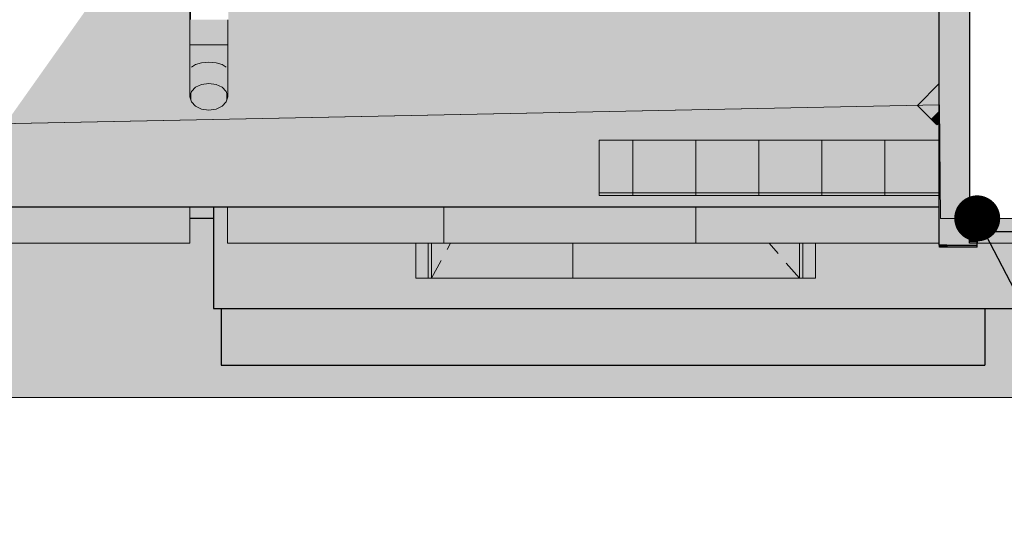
# Model space of a CAD drawing. Header units: millimetres. Extents: x -95523 to 190468, y -7401 to 17692.
# Tile 112 of 139: x 135498 to 139405, y -2077 to -10. Entities that reach past the tile are written whole.
import ezdxf

# ---------------------------------------------------------------- set-up
doc = ezdxf.new("R2010")
doc.units = ezdxf.units.MM
doc.header["$MEASUREMENT"] = 0
for name, color, linetype, lineweight in [('1 Молдинги_Ном._пера__120', 7, 'Continuous', 5), ('1_Цоколь_Ном._пера__21', 7, 'Continuous', 30), ('2D - Общий_Ном._пера__120', 7, 'Continuous', 5), ('2D - Общий_Ном._пера__2', 8, 'Continuous', 15), ('Конструктив - Перекрытия.Крыльцо_Ном._пера__120', 7, 'Continuous', 5), ('Конструктив - Перекрытия_Ном._пера__120', 7, 'Continuous', 5), ('Конструктив - Стены Внутренние несущие_Ном._пера__21', 7, 'Continuous', 30), ('Конструктив - Стены Несущие_Ном._пера__21', 7, 'Continuous', 30), ('Новый_1 ВОДОСТОК_Ном._пера__120', 7, 'Continuous', 5), ('Новый_Двери Archicad_Ном._пера__1', 7, 'Continuous', 15), ('Новый_Конструктив - Стены Несущие_Ном._пера__21', 7, 'Continuous', 30), ('Размер - Отметка Уровня_Ном._пера__1', 7, 'Continuous', 15)]:
    doc.layers.add(name, color=color, linetype=linetype, lineweight=lineweight)
for name, color, linetype in [('1_Цоколь', 7, 'Continuous'), ('Конструктив - Перекрытия', 7, 'Continuous'), ('Конструктив - Перекрытия.Крыльцо', 7, 'Continuous'), ('Конструктив - Стены Внутренние несущие', 7, 'Continuous'), ('Конструктив - Стены Несущие', 7, 'Continuous'), ('Новый_1 ВОДОСТОК', 7, 'Continuous'), ('Новый_Двери Archicad', 7, 'Continuous'), ('Новый_Конструктив - Стены Несущие', 7, 'Continuous')]:
    doc.layers.add(name, color=color, linetype=linetype)
doc.layers.add('Конструктив - Перекрытия_Ном._пера__89', color=7, linetype='Continuous', lineweight=20, true_color=0x71cebe)
doc.dimstyles.new('СГЕНЕРИР_СТИЛЬ__4', dxfattribs={"dimtxt": 0.18, "dimasz": 364.8, "dimexe": 0.18, "dimexo": 0.0625, "dimgap": 0, "dimtad": 0, "dimtih": 1, "dimtoh": 1, "dimdec": 4, "dimzin": 0, "dimdsep": 46, "dimcen": 0.09, "dimadec": 0, "dimazin": 0, "dimtfac": 1, "dimtdec": 4, "dimtmove": 0, "dimatfit": 3, "dimldrblk": 'ARROWHEAD_11', "dimfxl": 1, "dimtolj": 1, "dimtzin": 0, "dimarcsym": 0})

# ---------------------------------------------------------------- blocks, each defined once
blk = doc.blocks.new('Элемент Разреза_156_1', base_point=(95180.8, -197.5))
at = {"layer": 'Конструктив - Стены Внутренние несущие', "linetype": 'Continuous', "lineweight": 0, "true_color": 0x000000}
blk.add_hatch(color=18, dxfattribs=at).paths.add_polyline_path([(136323, -753.3), (136268, -753.3), (136268, -1156.5), (139878, -1156.5), (139878, -850.6), (139796, -850.6), (139796, -897.5), (139298, -897.5), (139298, -912.8), (139148, -912.8), (139148, -904.7), (139147, -904.7), (139147, -897.5), (138655.9, -897.5), (138655.9, -1036.5), (137069.9, -1036.5), (137069.9, -897.5), (136323, -897.5)])
at = {"layer": 'Конструктив - Стены Внутренние несущие_Ном._пера__21', "color": 7, "linetype": 'Continuous', "lineweight": 30}
for p, q in [((136268, -753.3), (136268, -1156.5)), ((136268, -1156.5), (139878, -1156.5))]:
    blk.add_line(p, q, dxfattribs=at)
blk = doc.blocks.new('Элемент Разреза_157_1', base_point=(95180.8, -197.5))
at = {"layer": 'Новый_Двери Archicad', "linetype": 'Continuous', "lineweight": 0, "true_color": 0x000000}
for points in [[(137069.9, -1036.5), (137119.9, -1036.5), (137119.9, -897.5), (137069.9, -897.5)], [(137132.9, -897.5), (137119.9, -897.5), (137119.9, -1036.5), (137132.9, -1036.5)], [(137132.9, -1036.5), (137692.9, -1036.5), (137692.9, -897.5), (137132.9, -897.5)], [(137692.9, -1036.5), (138592.9, -1036.5), (138592.9, -897.5), (137692.9, -897.5)], [(138605.9, -897.5), (138592.9, -897.5), (138592.9, -1036.5), (138605.9, -1036.5)], [(138605.9, -1036.5), (138655.9, -1036.5), (138655.9, -897.5), (138605.9, -897.5)]]:
    blk.add_hatch(color=18, dxfattribs=at).paths.add_polyline_path(points)
at = {"layer": 'Новый_Двери Archicad_Ном._пера__1', "color": 7, "linetype": 'Continuous', "lineweight": 15}
for p, q in [((137069.9, -897.5), (137069.9, -1036.5)), ((137119.9, -1036.5), (137119.9, -897.5)), ((137132.9, -897.5), (137132.9, -1036.5)), ((137194.5, -922), (137207.7, -897.5)), ((137692.9, -1036.5), (137692.9, -897.5)), ((138507.8, -938.2), (138472.6, -897.5)), ((138592.9, -897.5), (138592.9, -1036.5)), ((138605.9, -897.5), (138605.9, -1036.5)), ((138655.9, -1036.5), (138655.9, -897.5)), ((137132.9, -1036.5), (137170.8, -966)), ((138592.9, -1036.5), (138540.5, -976)), ((137069.9, -1036.5), (137119.9, -1036.5)), ((137119.9, -1036.5), (137132.9, -1036.5)), ((137132.9, -1036.5), (137692.9, -1036.5)), ((138592.9, -1036.5), (137692.9, -1036.5)), ((138592.9, -1036.5), (138605.9, -1036.5)), ((138605.9, -1036.5), (138655.9, -1036.5))]:
    blk.add_line(p, q, dxfattribs=at)
blk = doc.blocks.new('Элемент Разреза_179_1', base_point=(95180.8, -197.5))
at = {"layer": 'Конструктив - Перекрытия.Крыльцо', "linetype": 'Continuous', "lineweight": 0, "true_color": 0xffffff}
h = blk.add_hatch(dxfattribs=at)
h.set_pattern_fill('СЕТКА_250X250_0001', style=0, pattern_type=2)
h.set_pattern_definition([(180, (95180.82, -197.54), (0, 250), []), (90, (95180.82, -197.54), (250, 0), [])])
h.paths.add_polyline_path([(137797.7, -487.5), (137797.7, -707.5), (139147, -707.5), (139147, -487.5)])
at = {"layer": 'Конструктив - Перекрытия.Крыльцо', "linetype": 'Continuous', "lineweight": 0, "true_color": 0x000000}
blk.add_hatch(color=18, dxfattribs=at).paths.add_polyline_path([(137797.7, -487.5), (137797.7, -707.5), (139147, -707.5), (139147, -487.5)])
at = {"layer": 'Конструктив - Перекрытия.Крыльцо_Ном._пера__120', "color": 7, "linetype": 'Continuous', "lineweight": 5}
for p, q in [((137797.7, -707.5), (137797.7, -487.5)), ((137797.7, -487.5), (139147, -487.5)), ((137797.7, -707.5), (139147, -707.5))]:
    blk.add_line(p, q, dxfattribs=at)
blk = doc.blocks.new('Элемент Разреза_192_1', base_point=(95180.8, -197.5))
at = {"layer": '1_Цоколь_Ном._пера__21', "color": 7, "linetype": 'Continuous', "lineweight": 30}
for p, q in [((139267.9, 102.5), (139267.9, -850.6)), ((139267.9, -850.6), (151847.8, -850.6))]:
    blk.add_line(p, q, dxfattribs=at)
blk = doc.blocks.new('Элемент Разреза_193_1', base_point=(95180.8, -197.5))
at = {"layer": '1_Цоколь', "linetype": 'Continuous', "lineweight": 0, "true_color": 0x000000}
blk.add_hatch(color=18, dxfattribs=at).paths.add_polyline_path([(139267.9, -850.6), (139267.9, -893), (139297.9, -893), (139297.9, -850.6)])
at = {"layer": '1_Цоколь_Ном._пера__21', "color": 7, "linetype": 'Continuous', "lineweight": 30}
for p, q in [((139267.9, -897.5), (139267.9, -850.6)), ((139297.9, -850.6), (139297.9, -897.5)), ((139297.9, -897.5), (139267.9, -897.5))]:
    blk.add_line(p, q, dxfattribs=at)
blk = doc.blocks.new('Элемент Разреза_195_1', base_point=(95180.8, -197.5))
at = {"layer": '1_Цоколь', "linetype": 'Continuous', "lineweight": 0, "true_color": 0x000000}
blk.add_hatch(color=18, dxfattribs=at).paths.add_polyline_path([(135898.3, 222.5), (135208.3, -753.3), (139147, -753.3), (139147, -707.5), (137797.7, -707.5), (137797.7, -487.5), (139147, -487.5), (139147, -418.9), (139138.4, -427.5), (139060.6, -349.8), (139147, -263.3), (139147, 102.5), (139150.5, 102.5), (139150.5, 222.5), (136324, 222.5), (136324, 20.3), (136326, 20.3), (136326, -9.7), (136324, -9.7), (136324, -315.7), (136318.3, -336), (136302, -353.2), (136277.7, -364.7), (136249, -368.8), (136220.3, -364.7), (136196, -353.2), (136179.7, -336), (136174, -315.7), (136174, -9.7), (136172, -9.7), (136172, 20.3), (136174, 20.3), (136174, 222.5)])
at = {"layer": '1_Цоколь_Ном._пера__21', "color": 7, "linetype": 'Continuous', "lineweight": 30}
blk.add_line((131717.3, -753.3), (139147, -753.3), dxfattribs=at)
blk = doc.blocks.new('Элемент Разреза_197_1', base_point=(95180.8, -197.5))
at = {"layer": '1_Цоколь', "linetype": 'Continuous', "lineweight": 0, "true_color": 0x000000}
blk.add_hatch(color=18, dxfattribs=at).paths.add_polyline_path([(139177, -904.7), (139177, 102.5), (139147, 102.5), (139147, -904.7)])
at = {"layer": '1_Цоколь_Ном._пера__21', "color": 7, "linetype": 'Continuous', "lineweight": 30}
for p, q in [((139147, 102.5), (139177, 102.5)), ((139147, -904.7), (139147, 102.5)), ((139177, -904.7), (139147, -904.7))]:
    blk.add_line(p, q, dxfattribs=at)
blk = doc.blocks.new('Элемент Разреза_198_1', base_point=(95180.8, -197.5))
at = {"layer": '1_Цоколь', "linetype": 'Continuous', "lineweight": 0, "true_color": 0x000000}
blk.add_hatch(color=18, dxfattribs=at).paths.add_polyline_path([(139267.9, 102.5), (139177, 102.5), (139177, -906.9), (139298, -906.9), (139298, -850.6), (139297.9, -850.6), (139297.9, -897.5), (139267.9, -897.5), (139267.9, -635.5)])
at = {"layer": '1_Цоколь_Ном._пера__21', "color": 7, "linetype": 'Continuous', "lineweight": 30}
for p, q in [((139267.9, 102.5), (139177, 102.5)), ((139298, -906.9), (139298, -850.6)), ((139177, -904.7), (139177, -906.9)), ((139298, -906.9), (139177, -906.9))]:
    blk.add_line(p, q, dxfattribs=at)
blk = doc.blocks.new('Элемент Разреза_219_1', base_point=(95180.8, -197.5))
at = {"layer": 'Новый_1 ВОДОСТОК', "linetype": 'Continuous', "lineweight": 0, "true_color": 0x000000}
for points in [[(139176.9, 3922.4), (138966.9, 3922.4), (138966.9, 3902.4), (139176.9, 3902.4)], [(139176.9, 3902.4), (139009.7, 3902.4), (139066.9, 3752.4), (139176.9, 3752.4)], [(139176.9, 3752.4), (139066.9, 3752.4), (139066.9, 3702.4), (139176.9, 3702.4)], [(139071, 3702.4), (139066.9, 3702.4), (139066.9, 3310.1), (139071, 3311.4)], [(139083, 3702.4), (139071, 3702.4), (139071, 3311.4), (139083, 3314.9)], [(139100.8, 3702.4), (139083, 3702.4), (139083, 3314.9), (139100.8, 3320.2)], [(139121.9, 3702.4), (139100.8, 3702.4), (139100.8, 3320.2), (139121.9, 3326.4)], [(139142.9, 3702.4), (139121.9, 3702.4), (139121.9, 3326.4), (139142.9, 3332.7)], [(139160.8, 3702.4), (139142.9, 3702.4), (139142.9, 3332.7), (139160.8, 3338)], [(139172.7, 3702.4), (139160.8, 3702.4), (139160.8, 3338), (139172.7, 3341.5)], [(139176.9, 3702.4), (139172.7, 3702.4), (139172.7, 3341.5), (139176.9, 3342.7)], [(139121.9, 3326.4), (139100.8, 3320.2), (139184.5, 3191.5), (139205.5, 3197.7)], [(139142.9, 3332.7), (139121.9, 3326.4), (139205.5, 3197.7), (139226.6, 3204)], [(139160.8, 3338), (139142.9, 3332.7), (139226.6, 3204), (139244.4, 3209.2)], [(139172.7, 3341.5), (139160.8, 3338), (139244.4, 3209.2), (139256.3, 3212.8)], [(139176.9, 3342.7), (139172.7, 3341.5), (139256.3, 3212.8), (139260.5, 3214)], [(139071, 3311.4), (139066.9, 3310.1), (139150.5, 3181.4), (139154.7, 3182.6)], [(139083, 3314.9), (139071, 3311.4), (139154.7, 3182.6), (139166.6, 3186.2)], [(139100.8, 3320.2), (139083, 3314.9), (139166.6, 3186.2), (139184.5, 3191.5)], [(139226.6, 3204), (139205.5, 3197.7), (139205.5, 2787.6), (139226.6, 2787.6)], [(139244.4, 3209.2), (139226.6, 3204), (139226.6, 2787.6), (139244.4, 2787.6)], [(139256.3, 3212.8), (139244.4, 3209.2), (139244.4, 2787.6), (139256.3, 2787.6)], [(139260.5, 3214), (139256.3, 3212.8), (139256.3, 2787.6), (139260.5, 2787.6)], [(139154.7, 3182.6), (139150.5, 3181.4), (139150.5, 2787.6), (139154.7, 2787.6)], [(139166.6, 3186.2), (139154.7, 3182.6), (139154.7, 2787.6), (139166.6, 2787.6)], [(139184.5, 3191.5), (139166.6, 3186.2), (139166.6, 2787.6), (139184.5, 2787.6)], [(139205.5, 3197.7), (139184.5, 3191.5), (139184.5, 2787.6), (139205.5, 2787.6)], [(139150.5, 2603.1), (139154.7, 2603.1), (139154.7, 2787.6), (139150.5, 2787.6)], [(139154.7, 2603.1), (139166.6, 2603.1), (139166.6, 2787.6), (139154.7, 2787.6)], [(139166.6, 2603.1), (139184.5, 2603.1), (139184.5, 2787.6), (139166.6, 2787.6)], [(139184.5, 2787.6), (139184.5, 2603.1), (139205.5, 2603.1), (139205.5, 2787.6)], [(139205.5, 2787.6), (139205.5, 2603.1), (139226.6, 2603.1), (139226.6, 2787.6)], [(139226.6, 2787.6), (139226.6, 2603.1), (139244.4, 2603.1), (139244.4, 2787.6)], [(139244.4, 2787.6), (139244.4, 2603.1), (139256.3, 2603.1), (139256.3, 2787.6)], [(139256.3, 2787.6), (139256.3, 2603.1), (139260.5, 2603.1), (139260.5, 2787.6)], [(139150.5, 2303.1), (139150.5, 1947.4), (139154.7, 1947.4), (139154.7, 2303.1)], [(139154.7, 1947.4), (139166.6, 1947.4), (139166.6, 2303.1), (139154.7, 2303.1)], [(139166.6, 1947.4), (139177, 1947.4), (139177, 2303.1), (139166.6, 2303.1)], [(139148.4, 1917.4), (139152.8, 1917.4), (139152.8, 1947.4), (139148.4, 1947.4)], [(139150.5, 102.5), (139154.7, 102.5), (139154.7, 1917.4), (139150.5, 1917.4)], [(139152.8, 1917.4), (139165.1, 1917.4), (139165.1, 1947.4), (139152.8, 1947.4)], [(139154.7, 102.5), (139166.6, 102.5), (139166.6, 1917.4), (139154.7, 1917.4)], [(139165.1, 1947.4), (139165.1, 1917.4), (139177, 1917.4), (139177, 1947.4)], [(139166.6, 1917.4), (139166.6, 102.5), (139177, 102.5), (139177, 1917.4)], [(139060.6, -349.8), (139063.5, -352.7), (139147, -269.2), (139147, -263.3)], [(139063.5, -352.7), (139072, -361.2), (139147, -286.1), (139147, -269.2)], [(139072, -361.2), (139084.6, -373.8), (139147, -311.3), (139147, -286.1)], [(139084.6, -373.8), (139099.5, -388.7), (139147, -341.1), (139147, -311.3)], [(139099.5, -388.7), (139114.4, -403.5), (139147, -370.9), (139147, -341.1)], [(139114.4, -403.5), (139127, -416.2), (139147, -396.1), (139147, -370.9)], [(139127, -416.2), (139135.4, -424.6), (139147, -413), (139147, -396.1)], [(139135.4, -424.6), (139138.4, -427.5), (139147, -418.9), (139147, -413)]]:
    blk.add_hatch(color=18, dxfattribs=at).paths.add_polyline_path(points)
at = {"layer": 'Новый_1 ВОДОСТОК_Ном._пера__120', "color": 7, "linetype": 'Continuous', "lineweight": 5}
for p, q in [((139176.9, 3922.4), (138966.9, 3922.4)), ((138966.9, 3922.4), (138966.9, 3902.4)), ((139176.9, 3922.4), (139176.9, 3902.4)), ((139176.9, 3902.4), (138966.9, 3902.4)), ((139009.7, 3902.4), (139066.9, 3752.4)), ((139176.9, 3902.4), (139176.9, 3752.4)), ((139176.9, 3752.4), (139066.9, 3752.4)), ((139066.9, 3752.4), (139066.9, 3702.4)), ((139176.9, 3752.4), (139176.9, 3702.4)), ((139176.9, 3702.4), (139066.9, 3702.4)), ((139066.9, 3702.4), (139066.9, 3310.1)), ((139176.9, 3702.4), (139176.9, 3342.7)), ((139160.8, 3338), (139142.9, 3332.7)), ((139172.7, 3341.5), (139160.8, 3338)), ((139176.9, 3342.7), (139172.7, 3341.5)), ((139176.9, 3342.7), (139260.5, 3214)), ((139071, 3311.4), (139066.9, 3310.1)), ((139066.9, 3310.1), (139150.5, 3181.4)), ((139083, 3314.9), (139071, 3311.4)), ((139100.8, 3320.2), (139083, 3314.9)), ((139244.4, 3209.2), (139226.6, 3204)), ((139256.3, 3212.8), (139244.4, 3209.2)), ((139260.5, 3214), (139256.3, 3212.8)), ((139260.5, 3214), (139260.5, 2787.6)), ((139154.7, 3182.6), (139150.5, 3181.4)), ((139150.5, 3181.4), (139150.5, 2787.6)), ((139166.6, 3186.2), (139154.7, 3182.6)), ((139184.5, 3191.5), (139166.6, 3186.2)), ((139150.5, 2787.6), (139150.5, 2603.1)), ((139154.7, 2787.6), (139150.5, 2787.6)), ((139166.6, 2787.6), (139154.7, 2787.6)), ((139184.5, 2787.6), (139166.6, 2787.6)), ((139205.5, 2787.6), (139184.5, 2787.6)), ((139226.6, 2787.6), (139205.5, 2787.6)), ((139244.4, 2787.6), (139226.6, 2787.6)), ((139256.3, 2787.6), (139244.4, 2787.6)), ((139260.5, 2787.6), (139256.3, 2787.6)), ((139260.5, 2787.6), (139260.5, 2603.1)), ((139150.5, 2303.1), (139150.5, 1947.4)), ((139148.4, 1947.4), (139152.8, 1947.4)), ((139148.4, 1917.4), (139148.4, 1947.4)), ((139148.4, 1917.4), (139152.8, 1917.4)), ((139150.5, 1917.4), (139150.5, 102.5)), ((139152.8, 1947.4), (139165.1, 1947.4)), ((139152.8, 1917.4), (139165.1, 1917.4)), ((139165.1, 1947.4), (139177, 1947.4)), ((139165.1, 1917.4), (139177, 1917.4)), ((139147, -263.3), (139060.6, -349.8)), ((139063.5, -352.7), (139060.6, -349.8)), ((139072, -361.2), (139063.5, -352.7)), ((139084.6, -373.8), (139072, -361.2)), ((139099.5, -388.7), (139084.6, -373.8)), ((139114.4, -403.5), (139099.5, -388.7)), ((139127, -416.2), (139114.4, -403.5)), ((139135.4, -424.6), (139127, -416.2)), ((139138.4, -427.5), (139135.4, -424.6)), ((139147, -418.9), (139138.4, -427.5))]:
    blk.add_line(p, q, dxfattribs=at)
blk = doc.blocks.new('Элемент Разреза_517_1', base_point=(95180.8, -197.5))
at = {"layer": 'Новый_Конструктив - Стены Несущие', "linetype": 'Continuous', "lineweight": 0, "true_color": 0x000000}
blk.add_hatch(color=18, dxfattribs=at).paths.add_polyline_path([(139327.9, -1156.5), (139327.9, -1381.2), (139328, -1381.2), (139328, -1156.5)])
at = {"layer": 'Новый_Конструктив - Стены Несущие_Ном._пера__21', "color": 7, "linetype": 'Continuous', "lineweight": 30}
blk.add_line((139328, -1156.5), (139328, -1381.2), dxfattribs=at)
blk = doc.blocks.new('Элемент Разреза_519_1', base_point=(95180.8, -197.5))
at = {"layer": 'Конструктив - Стены Несущие', "linetype": 'Continuous', "lineweight": 0, "true_color": 0x000000}
for points in [[(136173, -753.3), (136173, -797.5), (136268, -797.5), (136268, -753.3)], [(136298, -1381.2), (139327.9, -1381.2), (139327.9, -1156.5), (136298, -1156.5)]]:
    blk.add_hatch(color=18, dxfattribs=at).paths.add_polyline_path(points)
at = {"layer": 'Конструктив - Стены Несущие_Ном._пера__21', "color": 7, "linetype": 'Continuous', "lineweight": 30}
for p, q in [((136173, -797.5), (136268, -797.5)), ((136298, -1156.5), (136298, -1381.2)), ((139327.9, -1156.5), (139327.9, -1381.2)), ((136298, -1381.2), (139327.9, -1381.2))]:
    blk.add_line(p, q, dxfattribs=at)
blk = doc.blocks.new('Элемент Разреза_523_1', base_point=(95180.8, -197.5))
at = {"layer": '1_Цоколь', "linetype": 'Continuous', "lineweight": 0, "true_color": 0x000000}
blk.add_hatch(color=18, dxfattribs=at).paths.add_polyline_path([(139177, -904.7), (139148, -904.7), (139148, -912.8), (139178, -912.8), (139178, -906.9), (139177, -906.9)])
at = {"layer": '1_Цоколь_Ном._пера__21', "color": 7, "linetype": 'Continuous', "lineweight": 30}
for p, q in [((139148, -912.8), (139148, -904.7)), ((139178, -912.8), (139148, -912.8)), ((139178, -906.9), (139178, -912.8))]:
    blk.add_line(p, q, dxfattribs=at)
blk = doc.blocks.new('Элемент Разреза_524_1', base_point=(95180.8, -197.5))
at = {"layer": '1_Цоколь', "linetype": 'Continuous', "lineweight": 0, "true_color": 0x000000}
blk.add_hatch(color=18, dxfattribs=at).paths.add_polyline_path([(139178, -906.9), (139178, -912.8), (139298, -912.8), (139298, -906.9)])
at = {"layer": '1_Цоколь_Ном._пера__21', "color": 7, "linetype": 'Continuous', "lineweight": 30}
for q in [(139178, -912.8), (139298, -906.9)]:
    blk.add_line((139298, -912.8), q, dxfattribs=at)
blk = doc.blocks.new('Элемент Разреза_525_1', base_point=(95180.8, -197.5))
at = {"layer": 'Новый_1 ВОДОСТОК', "linetype": 'Continuous', "lineweight": 0, "true_color": 0x000000}
for points in [[(136172, -9.7), (136177.9, -9.7), (136177.9, 20.3), (136172, 20.3)], [(136179.7, -9.7), (136174, -9.7), (136174, -109.7), (136179.7, -109.7)], [(136196, -9.7), (136179.7, -9.7), (136179.7, -109.7), (136196, -109.7)], [(136220.3, -9.7), (136196, -9.7), (136196, -109.7), (136220.3, -109.7)], [(136220.3, -9.7), (136220.3, -109.7), (136249, -109.7), (136249, -9.7)], [(136277.7, -9.7), (136249, -9.7), (136249, -109.7), (136277.7, -109.7)], [(136277.7, -109.7), (136302, -109.7), (136302, -9.7), (136277.7, -9.7)], [(136318.3, -9.7), (136302, -9.7), (136302, -109.7), (136318.3, -109.7)], [(136324, -9.7), (136318.3, -9.7), (136318.3, -109.7), (136324, -109.7)], [(136174, -109.7), (136174, -209.7), (136179.7, -197.8), (136179.7, -109.7)], [(136179.7, -109.7), (136179.7, -197.8), (136196, -187.7), (136196, -109.7)], [(136220.3, -109.7), (136196, -109.7), (136196, -187.7), (136220.3, -181)], [(136220.3, -109.7), (136220.3, -181), (136249, -178.6), (136249, -109.7)], [(136249, -109.7), (136249, -178.6), (136277.7, -181), (136277.7, -109.7)], [(136302, -109.7), (136277.7, -109.7), (136277.7, -181), (136302, -187.7)], [(136302, -109.7), (136302, -187.7), (136318.3, -197.8), (136318.3, -109.7)], [(136318.3, -109.7), (136318.3, -197.8), (136324, -209.7), (136324, -109.7)], [(136179.7, -295.4), (136196, -278.2), (136196, -187.7), (136179.7, -197.8)], [(136220.3, -181), (136196, -187.7), (136196, -278.2), (136220.3, -266.7)], [(136220.3, -181), (136220.3, -266.7), (136249, -262.7), (136249, -178.6)], [(136249, -178.6), (136249, -262.7), (136277.7, -266.7), (136277.7, -181)], [(136277.7, -266.7), (136302, -278.2), (136302, -187.7), (136277.7, -181)], [(136318.3, -197.8), (136302, -187.7), (136302, -278.2), (136318.3, -295.4)], [(136174, -315.7), (136179.7, -295.4), (136179.7, -197.8), (136174, -209.7)], [(136318.3, -295.4), (136324, -315.7), (136324, -209.7), (136318.3, -197.8)], [(136196, -278.2), (136196, -353.2), (136220.3, -364.7), (136220.3, -266.7)], [(136220.3, -364.7), (136249, -368.8), (136249, -262.7), (136220.3, -266.7)], [(136277.7, -266.7), (136249, -262.7), (136249, -368.8), (136277.7, -364.7)], [(136277.7, -266.7), (136277.7, -364.7), (136302, -353.2), (136302, -278.2)], [(136174, -315.7), (136179.7, -336), (136179.7, -295.4)], [(136196, -278.2), (136179.7, -295.4), (136179.7, -336), (136196, -353.2)], [(136302, -278.2), (136302, -353.2), (136318.3, -336), (136318.3, -295.4)], [(136318.3, -295.4), (136318.3, -336), (136324, -315.7)]]:
    blk.add_hatch(color=18, dxfattribs=at).paths.add_polyline_path(points)
at = {"layer": 'Новый_1 ВОДОСТОК_Ном._пера__120', "color": 7, "linetype": 'Continuous', "lineweight": 5}
for p, q in [((136174, -9.7), (136174, -109.7)), ((136324, -9.7), (136324, -109.7)), ((136174, -109.7), (136179.7, -109.7)), ((136174, -109.7), (136174, -209.7)), ((136179.7, -109.7), (136196, -109.7)), ((136196, -109.7), (136220.3, -109.7)), ((136220.3, -109.7), (136249, -109.7)), ((136249, -109.7), (136277.7, -109.7)), ((136277.7, -109.7), (136302, -109.7)), ((136302, -109.7), (136318.3, -109.7)), ((136318.3, -109.7), (136324, -109.7)), ((136324, -109.7), (136324, -209.7)), ((136179.7, -197.8), (136196, -187.7)), ((136196, -187.7), (136220.3, -181)), ((136220.3, -181), (136249, -178.6)), ((136249, -178.6), (136277.7, -181)), ((136277.7, -181), (136302, -187.7)), ((136302, -187.7), (136318.3, -197.8)), ((136174, -209.7), (136174, -315.7)), ((136324, -209.7), (136324, -315.7)), ((136196, -278.2), (136220.3, -266.7)), ((136220.3, -266.7), (136249, -262.7)), ((136249, -262.7), (136277.7, -266.7)), ((136277.7, -266.7), (136302, -278.2)), ((136174, -315.7), (136179.7, -295.4)), ((136179.7, -295.4), (136196, -278.2)), ((136302, -278.2), (136318.3, -295.4)), ((136318.3, -295.4), (136324, -315.7)), ((136179.7, -336), (136174, -315.7)), ((136196, -353.2), (136179.7, -336)), ((136318.3, -336), (136302, -353.2)), ((136324, -315.7), (136318.3, -336)), ((136220.3, -364.7), (136196, -353.2)), ((136249, -368.8), (136220.3, -364.7)), ((136277.7, -364.7), (136249, -368.8)), ((136302, -353.2), (136277.7, -364.7))]:
    blk.add_line(p, q, dxfattribs=at)
blk = doc.blocks.new('Элемент Разреза_534_1', base_point=(95180.8, -197.5))
at = {"layer": 'Конструктив - Перекрытия', "linetype": 'Continuous', "lineweight": 0, "true_color": 0x000000}
for points in [[(139147, -753.3), (136323, -753.3), (136323, -897.5), (139147, -897.5)], [(139298, -850.6), (139298, -897.5), (139796, -897.5), (139796, -850.6)]]:
    blk.add_hatch(color=18, dxfattribs=at).paths.add_polyline_path(points)
at = {"layer": 'Конструктив - Перекрытия_Ном._пера__89', "linetype": 'Continuous', "lineweight": 20, "true_color": 0x71cebe}
h = blk.add_hatch(dxfattribs=at)
h.set_pattern_fill('СЕТКА_100X100_0001', color=123, style=0, pattern_type=2)
h.set_pattern_definition([(0, (95180.8, -197.5), (0, 1000), []), (90, (95180.8, -197.5), (-1000, 0), [])])
h.paths.add_polyline_path([(139147, -753.3), (136323, -753.3), (136323, -897.5), (139147, -897.5)])
h = blk.add_hatch(dxfattribs=at)
h.set_pattern_fill('СЕТКА_100X100_0001', color=123, style=0, pattern_type=2)
h.set_pattern_definition([(0, (95180.8, -197.5), (0, 1000), []), (90, (95180.8, -197.5), (-1000, 0), [])])
h.paths.add_polyline_path([(139298, -850.6), (139298, -897.5), (139796, -897.5), (139796, -850.6)])
at = {"layer": 'Конструктив - Перекрытия_Ном._пера__120', "color": 7, "linetype": 'Continuous', "lineweight": 5}
for p, q in [((136323, -897.5), (136323, -753.3)), ((139796, -897.5), (139796, -850.6)), ((136323, -897.5), (139147, -897.5)), ((139298, -897.5), (139796, -897.5))]:
    blk.add_line(p, q, dxfattribs=at)
blk = doc.blocks.new('Элемент Разреза_535_1', base_point=(95180.8, -197.5))
at = {"layer": 'Конструктив - Перекрытия', "linetype": 'Continuous', "lineweight": 0, "true_color": 0x000000}
for points in [[(132573, -753.3), (132573, -897.5), (132723, -897.5), (132723, -753.3)], [(136173, -753.3), (132723, -753.3), (132723, -897.5), (136173, -897.5)]]:
    blk.add_hatch(color=18, dxfattribs=at).paths.add_polyline_path(points)
at = {"layer": 'Конструктив - Перекрытия_Ном._пера__89', "linetype": 'Continuous', "lineweight": 20, "true_color": 0x71cebe}
h = blk.add_hatch(dxfattribs=at)
h.set_pattern_fill('СЕТКА_100X100_0001', color=123, style=0, pattern_type=2)
h.set_pattern_definition([(0, (95180.8, -197.5), (0, 1000), []), (90, (95180.8, -197.5), (-1000, 0), [])])
h.paths.add_polyline_path([(132573, -753.3), (132573, -897.5), (132723, -897.5), (132723, -753.3)])
h = blk.add_hatch(dxfattribs=at)
h.set_pattern_fill('СЕТКА_100X100_0001', color=123, style=0, pattern_type=2)
h.set_pattern_definition([(0, (95180.8, -197.5), (0, 1000), []), (90, (95180.8, -197.5), (-1000, 0), [])])
h.paths.add_polyline_path([(136173, -753.3), (132723, -753.3), (132723, -897.5), (136173, -897.5)])
at = {"layer": 'Конструктив - Перекрытия_Ном._пера__120', "color": 7, "linetype": 'Continuous', "lineweight": 5}
for p, q in [((132723, -897.5), (132723, -753.3)), ((136173, -897.5), (136173, -753.3)), ((132573, -897.5), (132723, -897.5)), ((132723, -897.5), (136173, -897.5))]:
    blk.add_line(p, q, dxfattribs=at)
blk = doc.blocks.new('ARROWHEAD_11')
at = {"color": 0, "linetype": 'Continuous', "lineweight": 0}
blk.add_line((0, 0), (-1, 0), dxfattribs=at)
at = {"color": 0, "linetype": 'Continuous', "lineweight": 0, "const_width": 0.25, "flags": 128}
blk.add_lwpolyline([(-0.125, 0, 1), (0.125, 0, 1)], format="xyb", close=True, dxfattribs=at)

msp = doc.modelspace()

# ---------------------------------------------------------------- hatches: boundary and pattern name
at = {"layer": '2D - Общий_Ном._пера__2', "linetype": 'Continuous', "lineweight": 15}
h = msp.add_hatch(dxfattribs=at)
h.set_pattern_fill('ГРУНТ_02_0001', color=8, style=0, pattern_type=2)
h.set_pattern_definition([(45, (95180.82, -197.54), (-275.7716, 275.7716), []), (45, (95088.9, -105.6), (-551.543, 551.543), []), (45, (94997, -13.7), (-551.543, 551.543), []), (135, (94905.05, 78.23), (91.92388, 91.92388), [390, -390])])
h.paths.add_polyline_path([(63972.3, -587.5), (63972.3, -1510.1), (190421.3, -1510.1), (190421.7, -710.6), (187378, -707.5), (151894.2, -287.5), (151894.2, -798.5), (139152.1, -798.5), (139148.4, -347.5), (131727.6, -497.5), (129963.6, -497.5), (115348, -387.5), (115348.4, -570.6), (115208, -572), (102648, -697.5), (102648, -617.5), (96464.7, -617.5), (67116, -617.5), (67116, -587.5)])

# ---------------------------------------------------------------- linework, layer by layer
at = {"layer": '1 Молдинги_Ном._пера__120', "color": 7, "linetype": 'Continuous', "lineweight": 5}
msp.add_line((139152.1, -798.5), (151894.2, -798.5), dxfattribs=at)
msp.add_lwpolyline([(63859.8, -587.5), (67116, -587.5), (67116, -617.5), (96464.7, -617.5), (102618, -617.5), (102618, -697.5), (107898, -645), (115318, -570.9), (115318, -497.5), (115348, -497.5), (115348, -387.5), (129662.6, -487.5), (131727.6, -497.5), (139148.4, -347.5), (139152.1, -798.5), (151894.2, -798.5), (151894.2, -287.5), (187378, -707.5), (190421.7, -708)], dxfattribs=at)
at = {"layer": '2D - Общий_Ном._пера__120', "color": 7, "linetype": 'Continuous', "lineweight": 5, "flags": 128}
msp.add_lwpolyline([(63972.3, -587.5), (63972.3, -1510.1), (190421.3, -1510.1), (190421.7, -710.6), (187378, -707.5), (151894.2, -287.5), (151894.2, -798.5), (139152.1, -798.5), (139148.4, -347.5), (131727.6, -497.5), (129963.6, -497.5), (115348, -387.5), (115348.4, -570.6), (115208, -572), (102648, -697.5), (102648, -617.5), (96464.7, -617.5), (67116, -617.5), (67116, -587.5)], close=True, dxfattribs=at)

# ---------------------------------------------------------------- block references
at = {"layer": '1_Цоколь', "lineweight": 0}
for name in ['Элемент Разреза_195_1', 'Элемент Разреза_197_1', 'Элемент Разреза_198_1', 'Элемент Разреза_192_1', 'Элемент Разреза_193_1', 'Элемент Разреза_523_1', 'Элемент Разреза_524_1']:
    msp.add_blockref(name, (95180.8, -197.5), dxfattribs=at)
at = {"layer": 'Конструктив - Перекрытия', "lineweight": 0}
for name in ['Элемент Разреза_535_1', 'Элемент Разреза_534_1']:
    msp.add_blockref(name, (95180.8, -197.5), dxfattribs=at)
at = {"layer": 'Конструктив - Перекрытия.Крыльцо', "lineweight": 0}
msp.add_blockref('Элемент Разреза_179_1', (95180.8, -197.5), dxfattribs=at)
at = {"layer": 'Конструктив - Стены Внутренние несущие', "lineweight": 0}
msp.add_blockref('Элемент Разреза_156_1', (95180.8, -197.5), dxfattribs=at)
at = {"layer": 'Конструктив - Стены Несущие', "lineweight": 0}
msp.add_blockref('Элемент Разреза_519_1', (95180.8, -197.5), dxfattribs=at)
at = {"layer": 'Новый_1 ВОДОСТОК', "lineweight": 0}
for name in ['Элемент Разреза_525_1', 'Элемент Разреза_219_1']:
    msp.add_blockref(name, (95180.8, -197.5), dxfattribs=at)
at = {"layer": 'Новый_Двери Archicad', "lineweight": 0}
msp.add_blockref('Элемент Разреза_157_1', (95180.8, -197.5), dxfattribs=at)
at = {"layer": 'Новый_Конструктив - Стены Несущие', "lineweight": 0}
msp.add_blockref('Элемент Разреза_517_1', (95180.8, -197.5), dxfattribs=at)

# ---------------------------------------------------------------- leaders
at = {"layer": 'Размер - Отметка Уровня_Ном._пера__1', "color": 7, "linetype": 'Continuous', "lineweight": 15, "annotation_type": 0, "has_hookline": 1, "hookline_direction": 0, "text_width": 770}
msp.add_leader([(139298, -798.5), (139943.4, -2047.1), (140483.8, -2076.8)], dimstyle='СГЕНЕРИР_СТИЛЬ__4', dxfattribs=at)

doc.saveas('drawing.dxf')
